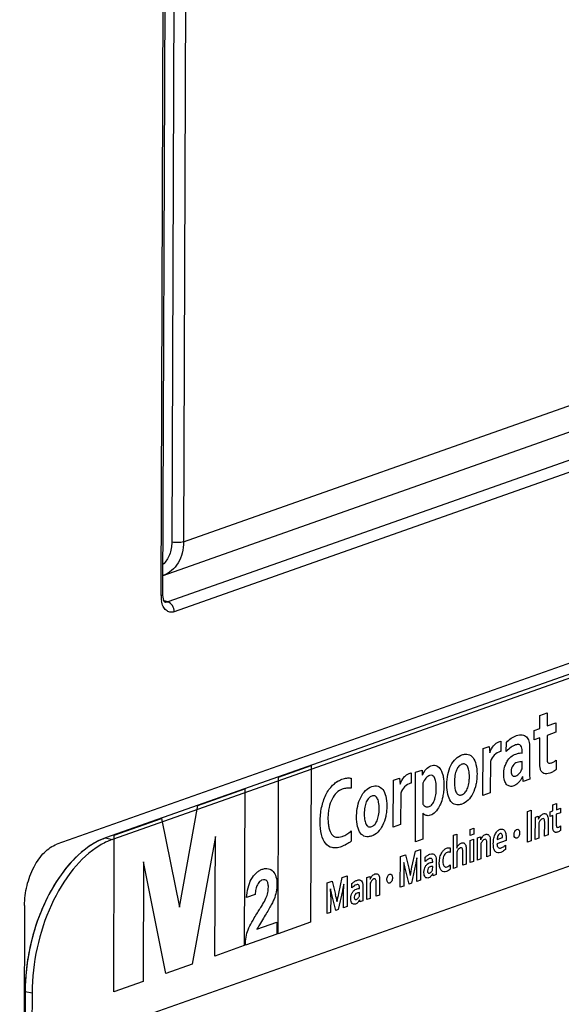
# Model space of a CAD drawing. Header units: millimetres. Extents: x 0 to 841, y 0 to 595.
# Tile 40 of 59: x 731 to 743, y 470 to 492. Entities that reach past the tile are written whole.
import ezdxf

# ---------------------------------------------------------------- set-up
doc = ezdxf.new("R2010")
doc.units = ezdxf.units.MM
doc.header["$LTSCALE"] = 65.395
for name, color, linetype in [('3D-TOPRH-WS-SHAPE', 7, 'CONTINUOUS'), ('BATTERY_COVER-SHAPE', 7, 'CONTINUOUS'), ('BODY_CASE-WS-SHAPE', 7, 'CONTINUOUS'), ('PRODUCT_LABEL_RX-SHAPE', 7, 'CONTINUOUS')]:
    doc.layers.add(name, color=color, linetype=linetype)

msp = doc.modelspace()

# ---------------------------------------------------------------- linework, layer by layer
at = {"layer": '3D-TOPRH-WS-SHAPE', "color": 7, "linetype": 'Continuous'}
for p, q in [((734.171, 479.147), (734.335, 524.156)), ((734.213, 479.18), (734.377, 524.189)), ((734.578, 523.999), (734.419, 480.377)), ((734.851, 524.009), (734.691, 480.387)), ((734.691, 480.387), (757.491, 488.439)), ((734.22, 479.612), (757.049, 487.674)), ((757.547, 487.2), (734.326, 479)), ((757.696, 486.975), (734.475, 478.775)), ((760.366, 483.524), (731.773, 473.426)), ((758.607, 482.652), (732.897, 473.572)), ((758.765, 482.617), (733.055, 473.538)), ((734.213, 479.157), (734.213, 479.18)), ((734.235, 479.038), (734.225, 479.07)), ((734.326, 479), (734.241, 479.026)), ((734.258, 478.996), (734.257, 478.996)), ((732.897, 473.572), (733.055, 473.538)), ((731.032, 472.013), (730.921, 441.65)), ((731.046, 470.04), (730.951, 444.193)), ((731.046, 470.04), (731.204, 470.005)), ((731.204, 470.005), (731.109, 444.158))]:
    msp.add_line(p, q, dxfattribs=at)
for points in [[(734.225, 479.07), (734.217, 479.11), (734.213, 479.157)], [(734.26, 478.995), (734.261, 478.995), (734.261, 478.995), (734.256, 479.001), (734.246, 479.015), (734.235, 479.038)]]:
    msp.add_lwpolyline(points, dxfattribs=at)
for centre, radius, start, end in [((734.888, 479.144), 0.717, 179.7567, 184.7359), ((734.806, 479.137), 0.635, 184.7097, 190.0138), ((733.543, 472.16), 1.461, 109.4975, 114.3683), ((735.807, 470.017), 4.761, 174.6224, 179.731)]:
    msp.add_arc(centre, radius, start, end, dxfattribs=at)
for points, knots in [([(734.419, 480.377), (734.418, 480.279), (734.387, 480.089), (734.282, 479.925), (734.216, 479.864)], [0, 0, 0, 0, 0.52331, 1, 1, 1, 1]), ([(734.691, 480.387), (734.691, 480.299), (734.67, 480.128), (734.576, 479.896), (734.423, 479.714), (734.289, 479.636), (734.22, 479.612)], [0, 0, 0, 0, 0.273674, 0.530039, 0.76991, 1, 1, 1, 1]), ([(734.691, 480.387), (734.65, 480.373), (734.558, 480.363), (734.466, 480.368), (734.419, 480.377)], [0, 0, 0, 0, 0.47219, 1, 1, 1, 1]), ([(734.171, 479.147), (734.177, 479.149), (734.193, 479.155), (734.213, 479.169), (734.213, 479.18)], [0, 0, 0, 0, 0.353316, 1, 1, 1, 1]), ([(734.475, 478.775), (734.444, 478.764), (734.375, 478.756), (734.279, 478.805), (734.212, 478.902), (734.188, 478.982), (734.181, 479.026)], [0, 0, 0, 0, 0.223024, 0.443072, 0.697308, 1, 1, 1, 1]), ([(734.326, 479), (734.321, 478.998), (734.299, 478.991), (734.274, 478.991), (734.258, 478.996)], [0, 0, 0, 0, 0.262368, 1, 1, 1, 1]), ([(734.475, 478.775), (734.475, 478.824), (734.447, 478.92), (734.37, 478.987), (734.326, 479)], [0, 0, 0, 0, 0.523889, 1, 1, 1, 1]), ([(732.897, 473.572), (732.875, 473.564), (732.783, 473.529), (732.695, 473.485), (732.631, 473.448)], [0, 0, 0, 0, 0.242754, 1, 1, 1, 1]), ([(731.032, 472.013), (731.033, 472.168), (731.072, 472.477), (731.227, 472.899), (731.456, 473.236), (731.666, 473.389), (731.773, 473.426)], [0, 0, 0, 0, 0.277544, 0.552015, 0.797735, 1, 1, 1, 1]), ([(732.631, 473.448), (732.419, 473.325), (732.016, 472.966), (731.553, 472.258), (731.216, 471.403), (731.096, 470.781), (731.067, 470.464)], [0, 0, 0, 0, 0.211244, 0.456517, 0.724973, 1, 1, 1, 1]), ([(732.763, 473.398), (732.529, 473.257), (732.088, 472.837), (731.606, 472.02), (731.286, 471.049), (731.205, 470.353), (731.204, 470.005)], [0, 0, 0, 0, 0.21254, 0.460875, 0.730314, 1, 1, 1, 1]), ([(732.94, 473.491), (732.925, 473.485), (732.865, 473.456), (732.806, 473.424), (732.763, 473.398)], [0, 0, 0, 0, 0.244941, 1, 1, 1, 1])]:
    msp.add_open_spline(points, degree=3, knots=knots, dxfattribs=at)
at = {"layer": 'BATTERY_COVER-SHAPE', "color": 7, "linetype": 'Continuous'}
for p, q in [((734.578, 523.999), (734.419, 480.377)), ((734.851, 524.009), (734.691, 480.387)), ((734.691, 480.387), (757.491, 488.439)), ((734.22, 479.612), (757.05, 487.674))]:
    msp.add_line(p, q, dxfattribs=at)
for points, knots in [([(734.419, 480.377), (734.418, 480.279), (734.387, 480.089), (734.282, 479.925), (734.216, 479.864)], [0, 0, 0, 0, 0.52331, 1, 1, 1, 1]), ([(734.691, 480.387), (734.691, 480.299), (734.67, 480.128), (734.576, 479.896), (734.423, 479.714), (734.289, 479.636), (734.22, 479.612)], [0, 0, 0, 0, 0.273674, 0.530039, 0.76991, 1, 1, 1, 1]), ([(734.691, 480.387), (734.65, 480.373), (734.558, 480.363), (734.466, 480.368), (734.419, 480.377)], [0, 0, 0, 0, 0.47219, 1, 1, 1, 1])]:
    msp.add_open_spline(points, degree=3, knots=knots, dxfattribs=at)
at = {"layer": 'BODY_CASE-WS-SHAPE', "color": 7, "linetype": 'Continuous'}
for p, q in [((734.171, 479.147), (734.335, 524.156)), ((734.213, 479.18), (734.377, 524.189)), ((757.547, 487.2), (734.326, 479)), ((757.696, 486.975), (734.475, 478.775)), ((760.366, 483.524), (731.773, 473.426)), ((734.213, 479.157), (734.213, 479.18)), ((734.235, 479.038), (734.225, 479.07)), ((734.326, 479), (734.241, 479.026)), ((734.258, 478.996), (734.257, 478.996)), ((731.032, 472.013), (730.921, 441.65))]:
    msp.add_line(p, q, dxfattribs=at)
for points in [[(734.225, 479.07), (734.217, 479.11), (734.213, 479.157)], [(734.26, 478.995), (734.261, 478.995), (734.261, 478.995), (734.256, 479.001), (734.246, 479.015), (734.235, 479.038)]]:
    msp.add_lwpolyline(points, dxfattribs=at)
for centre, radius, start, end in [((734.888, 479.144), 0.717, 179.7567, 184.7359), ((734.806, 479.137), 0.635, 184.7097, 190.0138)]:
    msp.add_arc(centre, radius, start, end, dxfattribs=at)
for points, knots in [([(734.171, 479.147), (734.177, 479.149), (734.193, 479.155), (734.213, 479.169), (734.213, 479.18)], [0, 0, 0, 0, 0.353316, 1, 1, 1, 1]), ([(734.475, 478.775), (734.444, 478.764), (734.375, 478.756), (734.279, 478.805), (734.212, 478.902), (734.188, 478.982), (734.181, 479.026)], [0, 0, 0, 0, 0.223024, 0.443072, 0.697308, 1, 1, 1, 1]), ([(734.326, 479), (734.321, 478.998), (734.299, 478.991), (734.274, 478.991), (734.258, 478.996)], [0, 0, 0, 0, 0.262368, 1, 1, 1, 1]), ([(734.475, 478.775), (734.475, 478.824), (734.447, 478.92), (734.37, 478.987), (734.326, 479)], [0, 0, 0, 0, 0.523889, 1, 1, 1, 1]), ([(731.032, 472.013), (731.033, 472.168), (731.072, 472.477), (731.227, 472.899), (731.456, 473.236), (731.666, 473.389), (731.773, 473.426)], [0, 0, 0, 0, 0.277544, 0.552015, 0.797735, 1, 1, 1, 1])]:
    msp.add_open_spline(points, degree=3, knots=knots, dxfattribs=at)
at = {"layer": 'PRODUCT_LABEL_RX-SHAPE', "color": 7, "linetype": 'Continuous'}
for p, q in [((758.607, 482.652), (732.897, 473.572)), ((758.765, 482.617), (733.055, 473.538)), ((732.204, 468.921), (759.816, 478.672)), ((742.883, 476.391), (743.052, 476.451)), ((743.052, 476.451), (743.05, 476.15)), ((742.882, 476.09), (742.883, 476.391)), ((742.752, 475.826), (742.753, 476.044)), ((742.753, 476.044), (742.882, 476.09)), ((743.05, 476.15), (743.25, 476.22)), ((743.249, 476.001), (743.05, 475.931)), ((743.25, 476.22), (743.249, 476.001)), ((741.987, 475.794), (741.986, 475.563)), ((742.111, 475.563), (742.112, 475.769)), ((742.881, 475.871), (742.752, 475.826)), ((742.879, 475.311), (742.881, 475.871)), ((743.05, 475.931), (743.048, 475.405)), ((741.572, 474.546), (741.576, 475.629)), ((741.576, 475.629), (741.716, 475.678)), ((741.716, 475.678), (741.731, 475.533)), ((741.986, 475.563), (741.972, 475.558)), ((742.477, 475.525), (742.478, 475.568)), ((742.647, 475.654), (742.645, 475.246)), ((741.744, 475.331), (741.741, 474.606)), ((742.476, 475.161), (742.477, 475.326)), ((743.257, 475.359), (743.256, 475.142)), ((736.874, 474.972), (737.621, 475.236)), ((737.621, 475.236), (737.607, 471.63)), ((740.025, 475.081), (740.173, 475.133)), ((740.173, 475.133), (740.179, 475.013)), ((736.861, 471.366), (736.874, 474.972)), ((738.542, 474.946), (738.541, 474.714)), ((739.511, 473.818), (739.514, 474.901)), ((739.514, 474.901), (739.654, 474.95)), ((739.654, 474.95), (739.669, 474.805)), ((739.925, 475.066), (739.924, 474.835)), ((740.019, 473.48), (740.025, 475.081)), ((742.496, 474.873), (742.489, 474.985)), ((742.649, 474.927), (742.496, 474.873)), ((735.014, 474.315), (736.098, 474.698)), ((736.098, 474.698), (736.085, 471.093)), ((739.924, 474.835), (739.91, 474.83)), ((740.193, 474.832), (740.191, 474.35)), ((739.682, 474.603), (739.679, 473.878)), ((741.741, 474.606), (741.572, 474.546)), ((734.592, 471.975), (735.014, 474.315)), ((742.6, 474.18), (742.682, 474.209)), ((742.682, 474.209), (742.68, 473.504)), ((743.121, 474.17), (743.182, 474.191)), ((743.182, 474.334), (743.262, 474.362)), ((743.182, 474.191), (743.182, 474.334)), ((743.262, 474.362), (743.262, 474.219)), ((743.262, 474.219), (743.356, 474.253)), ((743.356, 474.253), (743.356, 474.15)), ((733.097, 473.638), (734.181, 474.021)), ((734.181, 474.021), (734.592, 471.975)), ((740.19, 473.989), (740.188, 473.539)), ((742.597, 473.475), (742.6, 474.18)), ((742.777, 473.538), (742.779, 474.049)), ((742.779, 474.049), (742.845, 474.072)), ((742.845, 474.072), (742.852, 474.004)), ((743.073, 473.973), (743.072, 473.643)), ((743.121, 474.067), (743.121, 474.17)), ((743.181, 474.089), (743.121, 474.067)), ((743.18, 473.824), (743.181, 474.089)), ((743.356, 474.15), (743.261, 474.117)), ((743.261, 474.117), (743.261, 473.868)), ((738.546, 473.734), (738.545, 473.497)), ((739.679, 473.878), (739.511, 473.818)), ((741.277, 473.63), (741.278, 473.765)), ((741.278, 473.765), (741.362, 473.795)), ((741.362, 473.795), (741.361, 473.659)), ((742.858, 473.918), (742.857, 473.567)), ((742.992, 473.615), (742.994, 473.926)), ((743.359, 473.846), (743.358, 473.744)), ((732.897, 473.572), (733.055, 473.538)), ((733.084, 470.033), (733.097, 473.638)), ((735.42, 473.604), (734.889, 470.67)), ((735.41, 470.854), (735.42, 473.604)), ((740.188, 473.539), (740.019, 473.48)), ((740.893, 472.867), (740.896, 473.631)), ((740.896, 473.631), (740.975, 473.659)), ((740.975, 473.659), (740.974, 473.45)), ((741.361, 473.659), (741.277, 473.63)), ((741.277, 473.003), (741.279, 473.513)), ((741.279, 473.513), (741.358, 473.541)), ((741.358, 473.541), (741.357, 473.031)), ((741.446, 473.062), (741.448, 473.573)), ((741.448, 473.573), (741.514, 473.596)), ((741.514, 473.596), (741.521, 473.528)), ((742.107, 473.513), (741.894, 473.437)), ((741.897, 473.537), (742.026, 473.582)), ((742.68, 473.504), (742.597, 473.475)), ((742.857, 473.567), (742.777, 473.538)), ((743.072, 473.643), (742.992, 473.615)), ((740.02, 473.263), (740.136, 473.304)), ((740.136, 473.304), (740.134, 472.599)), ((740.817, 473.341), (740.817, 473.239)), ((741.189, 473.3), (741.187, 472.971)), ((741.527, 473.442), (741.526, 473.091)), ((741.661, 473.138), (741.662, 473.451)), ((741.742, 473.498), (741.741, 473.167)), ((742.096, 473.408), (742.096, 473.308)), ((739.672, 472.436), (739.675, 473.141)), ((739.675, 473.141), (739.79, 473.182)), ((739.79, 473.182), (739.866, 472.875)), ((739.942, 472.898), (740.02, 473.263)), ((740.245, 473.028), (740.245, 473.126)), ((740.497, 473.071), (740.497, 472.879)), ((740.974, 473.247), (740.972, 472.895)), ((741.108, 472.943), (741.109, 473.254)), ((741.526, 473.091), (741.446, 473.062)), ((741.741, 473.167), (741.661, 473.138)), ((733.769, 473.021), (733.759, 470.271)), ((734.278, 470.455), (733.769, 473.021)), ((739.877, 472.508), (739.784, 472.874)), ((740.024, 472.958), (739.93, 472.527)), ((740.051, 472.57), (740.053, 472.928)), ((740.417, 472.839), (740.418, 472.916)), ((740.418, 473.01), (740.418, 473.03)), ((740.821, 472.954), (740.82, 472.853)), ((740.972, 472.895), (740.893, 472.867)), ((741.187, 472.971), (741.108, 472.943)), ((741.357, 473.031), (741.277, 473.003)), ((738.259, 472.293), (738.337, 472.658)), ((738.337, 472.658), (738.453, 472.698)), ((738.453, 472.698), (738.45, 471.993)), ((738.903, 472.153), (738.904, 472.664)), ((738.904, 472.664), (738.971, 472.687)), ((738.971, 472.687), (738.978, 472.619)), ((739.756, 472.823), (739.754, 472.465)), ((740.134, 472.599), (740.051, 472.57)), ((740.426, 472.702), (740.423, 472.756)), ((740.498, 472.728), (740.426, 472.702)), ((737.989, 471.83), (737.992, 472.536)), ((737.992, 472.536), (738.106, 472.576)), ((738.106, 472.576), (738.183, 472.269)), ((738.562, 472.423), (738.562, 472.519)), ((738.735, 472.405), (738.735, 472.426)), ((738.814, 472.465), (738.814, 472.273)), ((738.984, 472.533), (738.982, 472.181)), ((739.117, 472.229), (739.118, 472.542)), ((739.198, 472.589), (739.197, 472.257)), ((739.754, 472.465), (739.672, 472.436)), ((739.93, 472.527), (739.877, 472.508)), ((736.335, 472.267), (736.136, 472.197)), ((738.073, 472.217), (738.071, 471.859)), ((738.193, 471.903), (738.102, 472.269)), ((738.341, 472.353), (738.247, 471.921)), ((738.368, 471.964), (738.37, 472.321)), ((738.734, 472.234), (738.734, 472.312)), ((738.743, 472.097), (738.74, 472.149)), ((738.982, 472.181), (738.903, 472.153)), ((739.197, 472.257), (739.117, 472.229)), ((738.247, 471.921), (738.193, 471.903)), ((738.45, 471.993), (738.368, 471.964)), ((738.815, 472.122), (738.743, 472.097)), ((738.071, 471.859), (737.989, 471.83)), ((736.377, 471.468), (736.835, 471.63)), ((736.835, 471.63), (736.834, 471.357)), ((737.607, 471.63), (736.861, 471.366)), ((736.834, 471.357), (736.112, 471.102)), ((736.085, 471.093), (735.41, 470.854)), ((734.889, 470.67), (734.278, 470.455)), ((733.759, 470.271), (733.084, 470.033)), ((731.046, 470.04), (730.951, 444.193)), ((731.046, 470.04), (731.204, 470.005)), ((731.204, 470.005), (731.109, 444.158))]:
    msp.add_line(p, q, dxfattribs=at)
for centre, radius, start, end in [((733.543, 472.16), 1.461, 109.4975, 114.3683), ((733.572, 472.229), 4.501, 359.8532, 2.1459), ((735.352, 471.575), 2.915, 10.3906, 13.7645)]:
    msp.add_arc(centre, radius, start, end, dxfattribs=at)
for points, knots in [([(741.734, 475.534), (741.754, 475.593), (741.797, 475.681), (741.876, 475.754), (741.934, 475.783), (741.972, 475.793), (741.987, 475.794)], [0, 0, 0, 0, 0.400487, 0.613211, 0.84819, 1, 1, 1, 1]), ([(742.112, 475.769), (742.147, 475.806), (742.224, 475.871), (742.349, 475.935), (742.471, 475.957), (742.573, 475.911), (742.637, 475.805), (742.647, 475.705), (742.647, 475.654)], [0, 0, 0, 0, 0.17203, 0.35484, 0.553652, 0.713013, 0.853783, 1, 1, 1, 1]), ([(741.972, 475.558), (741.926, 475.542), (741.839, 475.499), (741.766, 475.388), (741.744, 475.331)], [0, 0, 0, 0, 0.545562, 1, 1, 1, 1]), ([(742.478, 475.568), (742.478, 475.593), (742.474, 475.642), (742.445, 475.699), (742.392, 475.727), (742.315, 475.711), (742.218, 475.658), (742.147, 475.597), (742.111, 475.563)], [0, 0, 0, 0, 0.107572, 0.215744, 0.339603, 0.502303, 0.736023, 1, 1, 1, 1]), ([(740.743, 474.794), (740.743, 474.873), (740.757, 475.026), (740.83, 475.245), (740.948, 475.41), (741.068, 475.481), (741.166, 475.504), (741.257, 475.497), (741.353, 475.43), (741.425, 475.262), (741.437, 475.117), (741.437, 475.039)], [0, 0, 0, 0, 0.133147, 0.251664, 0.369396, 0.498726, 0.567532, 0.630886, 0.748463, 0.866883, 1, 1, 1, 1]), ([(742.109, 475.295), (742.116, 475.309), (742.146, 475.366), (742.22, 475.45), (742.319, 475.503), (742.406, 475.524), (742.456, 475.527), (742.477, 475.525)], [0, 0, 0, 0, 0.072533, 0.324654, 0.614773, 0.827105, 1, 1, 1, 1]), ([(742.477, 475.326), (742.458, 475.326), (742.419, 475.325), (742.346, 475.308), (742.273, 475.266), (742.228, 475.176), (742.221, 475.105), (742.228, 475.042), (742.252, 475.001), (742.277, 474.99), (742.292, 474.989), (742.296, 474.989)], [0, 0, 0, 0, 0.130927, 0.277553, 0.51147, 0.606062, 0.710884, 0.806801, 0.891311, 0.97707, 1, 1, 1, 1]), ([(743.048, 475.405), (743.048, 475.373), (743.049, 475.314), (743.094, 475.282), (743.146, 475.294), (743.201, 475.322), (743.239, 475.346), (743.257, 475.359)], [0, 0, 0, 0, 0.225521, 0.376016, 0.574531, 0.793993, 1, 1, 1, 1]), ([(740.183, 475.014), (740.204, 475.065), (740.263, 475.165), (740.376, 475.243), (740.492, 475.25), (740.595, 475.181), (740.649, 475.05), (740.673, 474.913), (740.678, 474.783), (740.672, 474.648), (740.648, 474.498), (740.617, 474.399), (740.594, 474.346)], [0, 0, 0, 0, 0.103162, 0.218483, 0.328453, 0.443403, 0.569518, 0.643263, 0.726565, 0.814919, 0.89287, 1, 1, 1, 1]), ([(741.262, 474.977), (741.262, 475.028), (741.256, 475.118), (741.222, 475.226), (741.162, 475.279), (741.091, 475.272), (741.019, 475.229), (740.96, 475.133), (740.924, 475.001), (740.917, 474.9), (740.917, 474.844), (740.917, 474.838)], [0, 0, 0, 0, 0.15095, 0.273473, 0.382422, 0.492715, 0.601398, 0.709315, 0.832133, 0.983083, 1, 1, 1, 1]), ([(742.486, 474.984), (742.476, 474.963), (742.451, 474.919), (742.405, 474.858), (742.348, 474.801), (742.273, 474.761), (742.19, 474.75), (742.112, 474.795), (742.062, 474.894), (742.046, 475.035), (742.063, 475.179), (742.094, 475.264), (742.109, 475.295)], [0, 0, 0, 0, 0.061101, 0.132656, 0.213971, 0.304726, 0.428242, 0.542476, 0.653982, 0.77851, 0.912439, 1, 1, 1, 1]), ([(742.296, 474.989), (742.305, 474.99), (742.332, 474.996), (742.373, 475.019), (742.415, 475.061), (742.45, 475.109), (742.468, 475.144), (742.476, 475.161)], [0, 0, 0, 0, 0.147896, 0.388654, 0.613196, 0.823752, 1, 1, 1, 1]), ([(742.645, 475.246), (742.645, 475.185), (742.646, 475.078), (742.648, 474.972), (742.649, 474.927)], [0, 0, 0, 0, 0.573101, 1, 1, 1, 1]), ([(743.256, 475.142), (743.234, 475.124), (743.186, 475.093), (743.091, 475.05), (742.995, 475.033), (742.923, 475.088), (742.882, 475.171), (742.878, 475.257), (742.879, 475.311)], [0, 0, 0, 0, 0.136408, 0.283234, 0.568578, 0.684292, 0.795395, 1, 1, 1, 1]), ([(738.197, 474.851), (738.204, 474.856), (738.247, 474.885), (738.33, 474.925), (738.44, 474.953), (738.51, 474.952), (738.542, 474.946)], [0, 0, 0, 0, 0.059775, 0.381687, 0.712029, 1, 1, 1, 1]), ([(739.672, 474.806), (739.692, 474.865), (739.736, 474.953), (739.814, 475.026), (739.873, 475.055), (739.91, 475.065), (739.925, 475.066)], [0, 0, 0, 0, 0.402813, 0.613743, 0.847359, 1, 1, 1, 1]), ([(740.191, 474.35), (740.199, 474.338), (740.217, 474.319), (740.25, 474.295), (740.291, 474.283), (740.345, 474.291), (740.41, 474.335), (740.465, 474.439), (740.495, 474.57), (740.504, 474.716), (740.496, 474.855), (740.473, 474.94), (740.454, 474.97), (740.45, 474.974)], [0, 0, 0, 0, 0.052374, 0.112053, 0.177926, 0.248419, 0.355394, 0.458819, 0.576094, 0.719432, 0.864684, 0.978753, 1, 1, 1, 1]), ([(740.348, 475.01), (740.319, 474.999), (740.26, 474.951), (740.212, 474.874), (740.193, 474.832)], [0, 0, 0, 0, 0.489091, 1, 1, 1, 1]), ([(740.45, 474.974), (740.439, 474.99), (740.408, 475.017), (740.369, 475.018), (740.348, 475.01)], [0, 0, 0, 0, 0.432684, 1, 1, 1, 1]), ([(741.437, 475.039), (741.437, 474.998), (741.433, 474.918), (741.409, 474.764), (741.35, 474.586), (741.231, 474.421), (741.111, 474.35), (741.013, 474.327), (740.922, 474.334), (740.825, 474.4), (740.755, 474.569), (740.742, 474.715), (740.743, 474.794)], [0, 0, 0, 0, 0.0694, 0.133759, 0.253177, 0.369925, 0.498793, 0.567719, 0.631011, 0.747604, 0.866829, 1, 1, 1, 1]), ([(740.917, 474.838), (740.918, 474.793), (740.924, 474.708), (740.958, 474.606), (741.018, 474.553), (741.089, 474.558), (741.16, 474.603), (741.22, 474.698), (741.248, 474.803), (741.26, 474.898), (741.262, 474.95), (741.262, 474.977)], [0, 0, 0, 0, 0.139736, 0.266703, 0.378513, 0.492525, 0.604876, 0.715885, 0.842394, 0.916256, 1, 1, 1, 1]), ([(738.545, 473.497), (738.51, 473.469), (738.434, 473.418), (738.319, 473.366), (738.207, 473.337), (738.078, 473.344), (737.942, 473.425), (737.845, 473.649), (737.82, 473.945), (737.851, 474.265), (737.95, 474.572), (738.082, 474.757), (738.17, 474.831), (738.197, 474.851)], [0, 0, 0, 0, 0.065938, 0.137929, 0.206305, 0.267608, 0.376945, 0.482844, 0.601372, 0.723604, 0.836497, 0.949998, 1, 1, 1, 1]), ([(738.338, 474.693), (738.294, 474.677), (738.207, 474.625), (738.095, 474.472), (738.037, 474.3), (738.014, 474.148), (738.008, 474.025), (738.013, 473.906), (738.033, 473.773), (738.085, 473.643), (738.197, 473.573), (738.29, 473.589), (738.342, 473.608), (738.348, 473.61)], [0, 0, 0, 0, 0.122612, 0.236254, 0.354938, 0.421897, 0.495398, 0.568473, 0.633585, 0.747709, 0.857655, 0.983002, 1, 1, 1, 1]), ([(738.541, 474.714), (738.506, 474.719), (738.439, 474.721), (738.371, 474.704), (738.338, 474.693)], [0, 0, 0, 0, 0.530243, 1, 1, 1, 1]), ([(738.668, 474.087), (738.67, 474.158), (738.685, 474.303), (738.756, 474.512), (738.874, 474.678), (739.017, 474.763), (739.161, 474.78), (739.279, 474.697), (739.35, 474.53), (739.363, 474.385), (739.363, 474.306)], [0, 0, 0, 0, 0.120269, 0.240975, 0.36027, 0.491476, 0.625123, 0.744418, 0.864728, 1, 1, 1, 1]), ([(739.91, 474.83), (739.864, 474.814), (739.777, 474.77), (739.704, 474.661), (739.682, 474.603)], [0, 0, 0, 0, 0.544085, 1, 1, 1, 1]), ([(739.188, 474.245), (739.188, 474.295), (739.182, 474.386), (739.147, 474.493), (739.088, 474.547), (739.016, 474.54), (738.945, 474.496), (738.885, 474.4), (738.85, 474.269), (738.843, 474.168), (738.843, 474.111), (738.843, 474.106)], [0, 0, 0, 0, 0.150975, 0.2737, 0.382181, 0.492846, 0.601256, 0.70948, 0.832058, 0.983076, 1, 1, 1, 1]), ([(739.363, 474.306), (739.362, 474.265), (739.358, 474.185), (739.335, 474.032), (739.276, 473.853), (739.157, 473.688), (739.037, 473.617), (738.938, 473.595), (738.848, 473.601), (738.751, 473.667), (738.681, 473.838), (738.667, 473.99), (738.668, 474.079), (738.668, 474.087)], [0, 0, 0, 0, 0.068413, 0.131818, 0.249503, 0.364558, 0.49192, 0.559524, 0.621854, 0.736909, 0.854121, 0.985449, 1, 1, 1, 1]), ([(738.843, 474.106), (738.844, 474.06), (738.85, 473.976), (738.884, 473.873), (738.943, 473.82), (739.015, 473.826), (739.086, 473.87), (739.145, 473.966), (739.173, 474.07), (739.185, 474.165), (739.187, 474.217), (739.188, 474.245)], [0, 0, 0, 0, 0.1398, 0.266671, 0.377997, 0.491729, 0.605128, 0.715654, 0.842372, 0.916194, 1, 1, 1, 1]), ([(740.594, 474.346), (740.588, 474.333), (740.556, 474.263), (740.483, 474.156), (740.404, 474.106), (740.366, 474.093)], [0, 0, 0, 0, 0.104967, 0.564397, 1, 1, 1, 1]), ([(740.188, 474.14), (740.188, 474.119), (740.189, 474.069), (740.19, 474.018), (740.19, 473.989)], [0, 0, 0, 0, 0.417413, 1, 1, 1, 1]), ([(740.366, 474.093), (740.332, 474.081), (740.267, 474.078), (740.212, 474.115), (740.191, 474.141)], [0, 0, 0, 0, 0.530396, 1, 1, 1, 1]), ([(742.853, 474.004), (742.859, 474.017), (742.872, 474.044), (742.896, 474.08), (742.927, 474.108), (742.962, 474.128), (742.996, 474.134), (743.028, 474.126), (743.053, 474.097), (743.068, 474.059), (743.072, 474.015), (743.073, 473.988), (743.073, 473.973)], [0, 0, 0, 0, 0.084359, 0.179485, 0.283694, 0.398476, 0.508254, 0.613941, 0.720194, 0.834373, 0.906901, 1, 1, 1, 1]), ([(742.994, 473.926), (742.994, 473.938), (742.993, 473.958), (742.989, 473.992), (742.972, 474.021), (742.936, 474.015), (742.894, 473.984), (742.868, 473.942), (742.858, 473.918)], [0, 0, 0, 0, 0.113797, 0.205451, 0.3514, 0.507713, 0.743901, 1, 1, 1, 1]), ([(738.348, 473.61), (738.379, 473.622), (738.446, 473.656), (738.511, 473.704), (738.546, 473.734)], [0, 0, 0, 0, 0.460026, 1, 1, 1, 1]), ([(742.096, 473.308), (742.081, 473.293), (742.043, 473.267), (741.982, 473.234), (741.917, 473.224), (741.858, 473.248), (741.819, 473.325), (741.809, 473.438), (741.819, 473.558), (741.856, 473.664), (741.891, 473.714), (741.91, 473.732)], [0, 0, 0, 0, 0.083288, 0.196827, 0.309887, 0.414548, 0.52242, 0.654806, 0.789017, 0.899667, 1, 1, 1, 1]), ([(741.91, 473.732), (741.928, 473.75), (741.967, 473.774), (742.024, 473.781), (742.075, 473.75), (742.104, 473.669), (742.108, 473.583), (742.108, 473.528), (742.107, 473.513)], [0, 0, 0, 0, 0.174351, 0.348886, 0.507144, 0.685276, 0.912991, 1, 1, 1, 1]), ([(742.288, 473.648), (742.289, 473.673), (742.303, 473.73), (742.353, 473.78), (742.403, 473.763), (742.418, 473.716), (742.418, 473.689)], [0, 0, 0, 0, 0.24144, 0.496263, 0.743602, 1, 1, 1, 1]), ([(743.358, 473.744), (743.348, 473.736), (743.326, 473.721), (743.281, 473.7), (743.226, 473.689), (743.182, 473.743), (743.18, 473.798), (743.18, 473.824)], [0, 0, 0, 0, 0.13568, 0.282416, 0.570654, 0.793375, 1, 1, 1, 1]), ([(743.261, 473.868), (743.261, 473.853), (743.262, 473.812), (743.302, 473.812), (743.333, 473.829), (743.35, 473.841), (743.359, 473.846)], [0, 0, 0, 0, 0.225425, 0.570548, 0.794228, 1, 1, 1, 1]), ([(732.897, 473.572), (732.631, 473.478), (732.254, 473.204), (731.855, 472.722), (731.476, 472.098), (731.147, 471.199), (731.047, 470.427), (731.046, 470.04)], [0, 0, 0, 0, 0.202133, 0.320382, 0.448377, 0.722636, 1, 1, 1, 1]), ([(741.522, 473.529), (741.528, 473.542), (741.541, 473.568), (741.565, 473.604), (741.596, 473.634), (741.631, 473.652), (741.665, 473.658), (741.697, 473.65), (741.723, 473.623), (741.736, 473.583), (741.742, 473.54), (741.742, 473.513), (741.742, 473.498)], [0, 0, 0, 0, 0.084842, 0.180448, 0.284432, 0.399633, 0.508152, 0.613256, 0.718108, 0.83549, 0.908349, 1, 1, 1, 1]), ([(741.662, 473.451), (741.662, 473.462), (741.662, 473.483), (741.658, 473.517), (741.64, 473.543), (741.604, 473.539), (741.562, 473.51), (741.538, 473.466), (741.527, 473.442)], [0, 0, 0, 0, 0.113761, 0.203637, 0.350887, 0.506794, 0.74332, 1, 1, 1, 1]), ([(741.966, 473.672), (741.957, 473.669), (741.939, 473.656), (741.917, 473.624), (741.904, 473.582), (741.899, 473.552), (741.897, 473.537)], [0, 0, 0, 0, 0.253924, 0.489251, 0.730834, 1, 1, 1, 1]), ([(742.026, 473.582), (742.026, 473.597), (742.024, 473.624), (742.013, 473.658), (741.992, 473.675), (741.975, 473.675), (741.966, 473.672)], [0, 0, 0, 0, 0.269137, 0.508792, 0.740959, 1, 1, 1, 1]), ([(742.418, 473.689), (742.418, 473.663), (742.402, 473.606), (742.353, 473.555), (742.302, 473.569), (742.288, 473.618), (742.288, 473.646), (742.288, 473.648)], [0, 0, 0, 0, 0.247959, 0.489739, 0.73888, 0.986064, 1, 1, 1, 1]), ([(732.763, 473.398), (732.529, 473.257), (732.088, 472.837), (731.606, 472.02), (731.286, 471.049), (731.205, 470.353), (731.204, 470.005)], [0, 0, 0, 0, 0.21254, 0.460875, 0.730314, 1, 1, 1, 1]), ([(732.94, 473.491), (732.925, 473.485), (732.865, 473.456), (732.806, 473.424), (732.763, 473.398)], [0, 0, 0, 0, 0.244941, 1, 1, 1, 1]), ([(740.82, 472.853), (740.809, 472.84), (740.781, 472.819), (740.73, 472.793), (740.672, 472.785), (740.614, 472.814), (740.576, 472.89), (740.568, 472.983), (740.572, 473.067), (740.587, 473.147), (740.618, 473.227), (740.652, 473.271), (740.668, 473.287)], [0, 0, 0, 0, 0.069716, 0.154976, 0.275401, 0.386823, 0.502466, 0.637342, 0.717557, 0.787392, 0.909491, 1, 1, 1, 1]), ([(740.668, 473.287), (740.671, 473.291), (740.694, 473.313), (740.733, 473.336), (740.78, 473.346), (740.805, 473.343), (740.817, 473.341)], [0, 0, 0, 0, 0.081374, 0.474942, 0.750803, 1, 1, 1, 1]), ([(740.974, 473.45), (740.974, 473.429), (740.973, 473.391), (740.972, 473.354), (740.971, 473.338)], [0, 0, 0, 0, 0.576703, 1, 1, 1, 1]), ([(740.972, 473.338), (740.977, 473.351), (740.989, 473.376), (741.012, 473.41), (741.041, 473.438), (741.073, 473.455), (741.106, 473.462), (741.135, 473.457), (741.16, 473.437), (741.178, 473.404), (741.188, 473.356), (741.189, 473.32), (741.189, 473.3)], [0, 0, 0, 0, 0.081841, 0.171836, 0.269526, 0.379791, 0.480829, 0.578209, 0.675, 0.776138, 0.874582, 1, 1, 1, 1]), ([(741.109, 473.254), (741.109, 473.267), (741.109, 473.289), (741.103, 473.324), (741.084, 473.348), (741.049, 473.343), (741.007, 473.313), (740.984, 473.27), (740.974, 473.247)], [0, 0, 0, 0, 0.130938, 0.216827, 0.366263, 0.521785, 0.750579, 1, 1, 1, 1]), ([(741.894, 473.437), (741.895, 473.418), (741.901, 473.381), (741.924, 473.345), (741.958, 473.333), (741.983, 473.34), (741.996, 473.345)], [0, 0, 0, 0, 0.264619, 0.496584, 0.736439, 1, 1, 1, 1]), ([(741.996, 473.345), (742.013, 473.351), (742.047, 473.368), (742.08, 473.393), (742.096, 473.408)], [0, 0, 0, 0, 0.48253, 1, 1, 1, 1]), ([(740.054, 473.11), (740.05, 473.086), (740.04, 473.035), (740.03, 472.985), (740.024, 472.958)], [0, 0, 0, 0, 0.472538, 1, 1, 1, 1]), ([(740.245, 473.126), (740.262, 473.144), (740.298, 473.172), (740.357, 473.204), (740.415, 473.214), (740.463, 473.193), (740.493, 473.142), (740.497, 473.096), (740.497, 473.071)], [0, 0, 0, 0, 0.170454, 0.355357, 0.551649, 0.713183, 0.853447, 1, 1, 1, 1]), ([(740.418, 473.03), (740.418, 473.042), (740.415, 473.065), (740.403, 473.094), (740.377, 473.105), (740.341, 473.097), (740.295, 473.073), (740.262, 473.044), (740.245, 473.028)], [0, 0, 0, 0, 0.108881, 0.219384, 0.342536, 0.505829, 0.740643, 1, 1, 1, 1]), ([(740.817, 473.239), (740.807, 473.242), (740.785, 473.244), (740.749, 473.239), (740.712, 473.219), (740.678, 473.176), (740.656, 473.108), (740.65, 473.037), (740.655, 472.971), (740.673, 472.922), (740.695, 472.906), (740.708, 472.902), (740.709, 472.902)], [0, 0, 0, 0, 0.09462, 0.196035, 0.301493, 0.404812, 0.518931, 0.663308, 0.779615, 0.885055, 0.988885, 1, 1, 1, 1]), ([(736.136, 472.197), (736.141, 472.272), (736.162, 472.421), (736.24, 472.626), (736.336, 472.749), (736.424, 472.818), (736.497, 472.852), (736.571, 472.87), (736.659, 472.867), (736.752, 472.818), (736.823, 472.684), (736.838, 472.542), (736.835, 472.453), (736.833, 472.428)], [0, 0, 0, 0, 0.129923, 0.247919, 0.365104, 0.427719, 0.494463, 0.565175, 0.629441, 0.743341, 0.848406, 0.957594, 1, 1, 1, 1]), ([(739.784, 472.874), (739.779, 472.897), (739.769, 472.94), (739.759, 472.983), (739.756, 473.004)], [0, 0, 0, 0, 0.527162, 1, 1, 1, 1]), ([(740.422, 472.756), (740.417, 472.745), (740.405, 472.725), (740.383, 472.695), (740.356, 472.669), (740.321, 472.649), (740.282, 472.645), (740.245, 472.665), (740.221, 472.712), (740.214, 472.779), (740.222, 472.85), (740.238, 472.892), (740.247, 472.908)], [0, 0, 0, 0, 0.061046, 0.131333, 0.2114, 0.301336, 0.422658, 0.536342, 0.644715, 0.769081, 0.903227, 1, 1, 1, 1]), ([(740.247, 472.908), (740.249, 472.912), (740.262, 472.937), (740.296, 472.975), (740.342, 473.001), (740.384, 473.011), (740.407, 473.01), (740.418, 473.01)], [0, 0, 0, 0, 0.048286, 0.307118, 0.603183, 0.821571, 1, 1, 1, 1]), ([(740.418, 472.916), (740.409, 472.917), (740.39, 472.915), (740.356, 472.907), (740.313, 472.886), (740.295, 472.821), (740.3, 472.782), (740.311, 472.763), (740.323, 472.758), (740.329, 472.758), (740.33, 472.758)], [0, 0, 0, 0, 0.133094, 0.285205, 0.520851, 0.71739, 0.816384, 0.901968, 0.988692, 1, 1, 1, 1]), ([(740.33, 472.758), (740.335, 472.758), (740.348, 472.76), (740.368, 472.771), (740.388, 472.792), (740.405, 472.813), (740.413, 472.831), (740.417, 472.839)], [0, 0, 0, 0, 0.163113, 0.397452, 0.623296, 0.820336, 1, 1, 1, 1]), ([(740.497, 472.879), (740.496, 472.85), (740.497, 472.8), (740.498, 472.749), (740.498, 472.728)], [0, 0, 0, 0, 0.573862, 1, 1, 1, 1]), ([(740.709, 472.902), (740.721, 472.899), (740.748, 472.901), (740.786, 472.923), (740.81, 472.943), (740.821, 472.954)], [0, 0, 0, 0, 0.343124, 0.69156, 1, 1, 1, 1]), ([(736.112, 471.102), (736.112, 471.163), (736.121, 471.285), (736.171, 471.471), (736.246, 471.612), (736.319, 471.74), (736.386, 471.845), (736.45, 471.946), (736.517, 472.055), (736.581, 472.171), (736.624, 472.289), (736.637, 472.375), (736.641, 472.448), (736.634, 472.526), (736.603, 472.59), (736.553, 472.617), (736.494, 472.607), (736.44, 472.575), (736.412, 472.538), (736.401, 472.521)], [0, 0, 0, 0, 0.092783, 0.178324, 0.274839, 0.337775, 0.410828, 0.475238, 0.529869, 0.616033, 0.680874, 0.710666, 0.742546, 0.788995, 0.830686, 0.873267, 0.923427, 0.969063, 1, 1, 1, 1]), ([(738.562, 472.519), (738.578, 472.538), (738.615, 472.567), (738.674, 472.599), (738.732, 472.61), (738.779, 472.587), (738.81, 472.537), (738.814, 472.49), (738.814, 472.465)], [0, 0, 0, 0, 0.172791, 0.355564, 0.550996, 0.71246, 0.852912, 1, 1, 1, 1]), ([(738.979, 472.62), (738.985, 472.632), (738.997, 472.659), (739.022, 472.695), (739.053, 472.724), (739.087, 472.744), (739.122, 472.749), (739.154, 472.741), (739.179, 472.713), (739.193, 472.674), (739.199, 472.631), (739.198, 472.604), (739.198, 472.589)], [0, 0, 0, 0, 0.082326, 0.180817, 0.28403, 0.398596, 0.509638, 0.61512, 0.720376, 0.834695, 0.910682, 1, 1, 1, 1]), ([(739.118, 472.542), (739.118, 472.553), (739.119, 472.574), (739.114, 472.607), (739.097, 472.635), (739.061, 472.63), (739.019, 472.599), (738.994, 472.556), (738.984, 472.533)], [0, 0, 0, 0, 0.114, 0.201983, 0.350584, 0.508572, 0.744609, 1, 1, 1, 1]), ([(739.494, 472.657), (739.494, 472.63), (739.48, 472.573), (739.429, 472.523), (739.378, 472.537), (739.364, 472.586), (739.364, 472.614), (739.365, 472.616)], [0, 0, 0, 0, 0.246356, 0.493055, 0.739754, 0.986111, 1, 1, 1, 1]), ([(739.365, 472.616), (739.365, 472.641), (739.38, 472.697), (739.43, 472.748), (739.481, 472.732), (739.494, 472.684), (739.494, 472.657)], [0, 0, 0, 0, 0.24061, 0.492923, 0.745237, 1, 1, 1, 1]), ([(736.401, 472.521), (736.396, 472.513), (736.375, 472.474), (736.346, 472.388), (736.337, 472.309), (736.335, 472.267)], [0, 0, 0, 0, 0.118507, 0.518008, 1, 1, 1, 1]), ([(736.833, 472.428), (736.83, 472.395), (736.818, 472.305), (736.781, 472.185), (736.728, 472.072), (736.673, 471.97), (736.604, 471.851), (736.522, 471.718), (736.444, 471.589), (736.395, 471.504), (736.377, 471.468)], [0, 0, 0, 0, 0.088908, 0.240939, 0.325998, 0.43398, 0.565396, 0.718708, 0.888297, 1, 1, 1, 1]), ([(738.102, 472.269), (738.096, 472.291), (738.086, 472.333), (738.077, 472.377), (738.072, 472.398)], [0, 0, 0, 0, 0.519188, 1, 1, 1, 1]), ([(738.371, 472.504), (738.367, 472.48), (738.357, 472.429), (738.347, 472.379), (738.341, 472.353)], [0, 0, 0, 0, 0.480806, 1, 1, 1, 1]), ([(738.735, 472.426), (738.735, 472.437), (738.732, 472.46), (738.72, 472.488), (738.695, 472.5), (738.658, 472.494), (738.612, 472.467), (738.579, 472.439), (738.562, 472.423)], [0, 0, 0, 0, 0.107007, 0.21538, 0.338802, 0.50256, 0.737077, 1, 1, 1, 1]), ([(738.567, 472.308), (738.568, 472.31), (738.581, 472.333), (738.613, 472.371), (738.66, 472.394), (738.701, 472.405), (738.725, 472.405), (738.735, 472.405)], [0, 0, 0, 0, 0.025123, 0.293064, 0.593952, 0.817991, 1, 1, 1, 1]), ([(738.739, 472.149), (738.733, 472.139), (738.722, 472.118), (738.7, 472.089), (738.673, 472.063), (738.638, 472.045), (738.599, 472.039), (738.562, 472.061), (738.537, 472.107), (738.531, 472.174), (738.539, 472.247), (738.557, 472.29), (738.567, 472.308)], [0, 0, 0, 0, 0.059158, 0.129635, 0.208393, 0.296608, 0.417541, 0.528473, 0.639203, 0.760615, 0.890879, 1, 1, 1, 1]), ([(738.734, 472.312), (738.726, 472.312), (738.707, 472.311), (738.673, 472.301), (738.629, 472.281), (738.612, 472.216), (738.617, 472.178), (738.628, 472.157), (738.641, 472.153), (738.65, 472.153), (738.652, 472.153)], [0, 0, 0, 0, 0.128711, 0.274456, 0.506113, 0.696355, 0.79242, 0.876048, 0.9613, 1, 1, 1, 1]), ([(738.652, 472.153), (738.656, 472.153), (738.667, 472.155), (738.685, 472.167), (738.699, 472.181), (738.705, 472.186)], [0, 0, 0, 0, 0.19479, 0.613313, 1, 1, 1, 1]), ([(738.705, 472.186), (738.711, 472.194), (738.721, 472.208), (738.73, 472.226), (738.734, 472.234)], [0, 0, 0, 0, 0.527678, 1, 1, 1, 1]), ([(738.814, 472.273), (738.814, 472.244), (738.814, 472.194), (738.815, 472.144), (738.815, 472.122)], [0, 0, 0, 0, 0.567618, 1, 1, 1, 1])]:
    msp.add_open_spline(points, degree=3, knots=knots, dxfattribs=at)
for points in [[(740.053, 472.928), (740.053, 472.988), (740.055, 473.049), (740.057, 473.111)], [(739.753, 473.003), (739.754, 472.944), (739.756, 472.884), (739.756, 472.823)], [(739.866, 472.875), (739.879, 472.82), (739.891, 472.764), (739.902, 472.707)], [(739.904, 472.708), (739.915, 472.771), (739.928, 472.835), (739.942, 472.898)], [(738.37, 472.321), (738.37, 472.382), (738.372, 472.443), (738.374, 472.505)], [(738.221, 472.102), (738.232, 472.166), (738.245, 472.23), (738.259, 472.293)]]:
    msp.add_open_spline(points, degree=3, dxfattribs=at)

doc.saveas('drawing.dxf')
